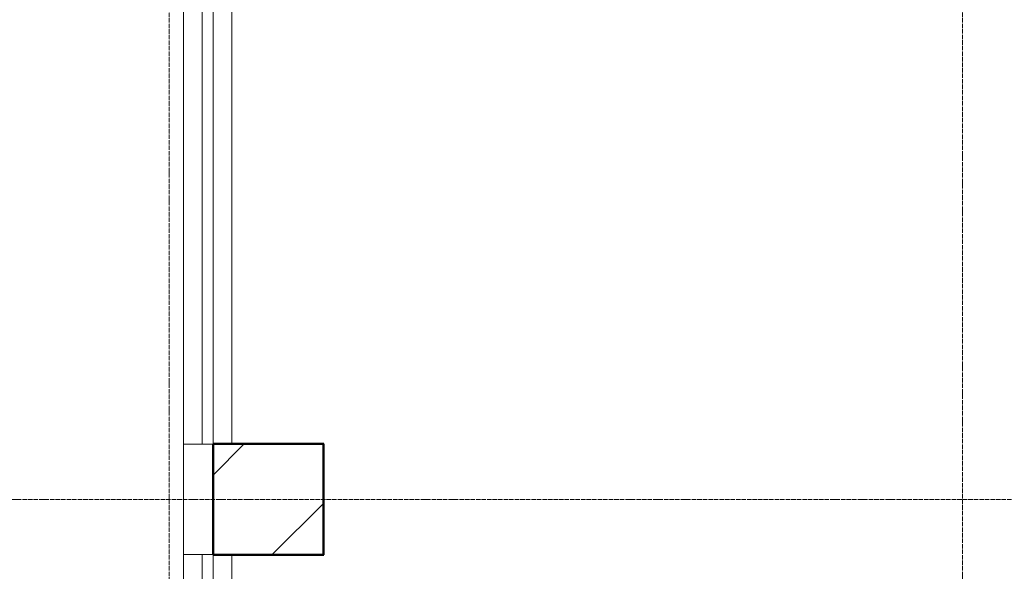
# Model space of a CAD drawing. Header units: millimetres. Extents: x -415896 to 1265883, y -383017 to -57457.
# Tile 44 of 95: x 48316 to 52784, y -318742 to -316241. Entities that reach past the tile are written whole.
import ezdxf

# ---------------------------------------------------------------- set-up
doc = ezdxf.new("R2010")
doc.units = ezdxf.units.MM
doc.linetypes.add('Линия сетки', pattern=[25, 20, -2.5, 0, -2.5])
for name, color, linetype, lineweight in [('A-000-M_MASS', 7, 'Continuous', 18), ('A-200-M_WALL_INT', 7, 'Continuous', 18), ('S-280-M_COLUMN', 7, 'Continuous', 18), ('Z-030-M_GRID', 7, 'Continuous', 9)]:
    doc.layers.add(name, color=color, linetype=linetype, lineweight=lineweight)

# ---------------------------------------------------------------- blocks, each defined once
blk = doc.blocks.new('CP_ДШ_Hanytex_TopJoint 24C_Половина - CP_ДШ_Hanytex_TopJoint 24C_Половина-3657771-B2_-11_400_')
at = {"layer": 'A-000-M_MASS', "color": 253, "true_color": 0xaaaaaa}
for p, q in [((0, -25), (0, 110)), ((500, 110), (0, 110)), ((500, 110), (500, -25))]:
    blk.add_line(p, q, dxfattribs=at)
blk = doc.blocks.new('CP_ДШ_Hanytex_TopJoint 24C - CP_ДШ_Hanytex_TopJoint 24C-3950285-B2_-11_400_')
at = {"layer": 'A-000-M_MASS', "color": 253, "true_color": 0xaaaaaa}
for p, q in [((2000, 110), (0, 110)), ((2000, 25), (0, 25)), ((0, 25), (0, -25)), ((0, -110), (0, 25)), ((2000, -25), (2000, 25)), ((2000, 25), (2000, -110)), ((0, -25), (2000, -25)), ((2000, -110), (0, -110))]:
    blk.add_line(p, q, dxfattribs=at)
blk = doc.blocks.new('CP_ДШ_Hanytex_TopJoint 24C - CP_ДШ_Hanytex_TopJoint 24C-V124-B2_-11_400_')
at = {"layer": 'A-000-M_MASS', "color": 253, "true_color": 0xaaaaaa}
for p, q in [((519.6, 110), (0, 110)), ((2900, 110), (2379.7, 110)), ((522.1, 25), (0, 25)), ((0, 25), (0, -25)), ((0, -110), (0, 25)), ((2900, 25), (2377.1, 25)), ((2900, -25), (2900, 25)), ((2900, 25), (2900, -25)), ((0, -25), (525.6, -25)), ((2373.6, -25), (2900, -25)), ((535.9, -110), (0, -110)), ((2900, -110), (2363.3, -110))]:
    blk.add_line(p, q, dxfattribs=at)
blk = doc.blocks.new('135_SLK_GD_AR_rvt-1-B2_-11_400_')
at = {"layer": 'A-200-M_WALL_INT', "color": 253, "lineweight": 40, "true_color": 0xaaaaaa}
for p, q in [((57750, 43552), (57748, 43552)), ((57748, 43552), (57748, 43048)), ((58252, 43552), (57750, 43552)), ((58252, 43550), (58252, 43552)), ((58252, 43048), (58252, 43550)), ((57748, 43048), (57750, 43048)), ((57750, 43048), (58250, 43048)), ((58250, 43048), (58252, 43048))]:
    blk.add_line(p, q, dxfattribs=at)
at = {"layer": 'A-000-M_MASS', "color": 253, "lineweight": 18, "true_color": 0xaaaaaa}
for name, p, rotation in [('CP_ДШ_Hanytex_TopJoint 24C - CP_ДШ_Hanytex_TopJoint 24C-3950285-B2_-11_400_', (57725, 45550), 269.9999999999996), ('CP_ДШ_Hanytex_TopJoint 24C_Половина - CP_ДШ_Hanytex_TopJoint 24C_Половина-3657771-B2_-11_400_', (57725, 43050), 89.9999999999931), ('CP_ДШ_Hanytex_TopJoint 24C - CP_ДШ_Hanytex_TopJoint 24C-V124-B2_-11_400_', (57725, 43050), 269.9999999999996)]:
    blk.add_blockref(name, p, dxfattribs=dict(at, rotation=rotation))
blk = doc.blocks.new('Бетон-Прямоугольная-Колонна - CLM_Подземные этажи_В50-500х500-V289-B2_-11_400_')
at = {"layer": 'S-280-M_COLUMN', "lineweight": 9, "true_color": 0xaaaaaa}
h = blk.add_hatch(dxfattribs=at)
h.set_pattern_fill('FP_169', color=253, style=0, pattern_type=2)
h.set_pattern_definition([(45, (-58000, -43300), (-628.618, 628.618), []), (45, (-57371.4, -43300), (-628.618, 628.618), [1111.25, -222.25, 6.706, -215.544])])
h.paths.add_polyline_path([(250, -250), (250, 250), (-250, 250), (-250, -250)])
at = {"layer": 'S-280-M_COLUMN', "color": 253, "lineweight": 40, "true_color": 0xaaaaaa}
for p, q in [((250, 250), (-250, 250)), ((-250, 250), (-250, -250)), ((250, -250), (250, 250)), ((-250, -250), (250, -250))]:
    blk.add_line(p, q, dxfattribs=at)
blk = doc.blocks.new('135_SLK_K1-2-3_KR_rvt-1-B2_-11_400_')
at = {"layer": 'S-280-M_COLUMN', "color": 253, "lineweight": 18, "true_color": 0xaaaaaa}
blk.add_blockref('Бетон-Прямоугольная-Колонна - CLM_Подземные этажи_В50-500х500-V289-B2_-11_400_', (58000, 43300), dxfattribs=at)
blk = doc.blocks.new('-2 этаж')
at = {"layer": 'Z-030-M_GRID', "color": 253, "linetype": 'Линия сетки', "true_color": 0xaaaaaa}
for p, q in [((316642.3, -369624.9), (316642.3, -260673.9)), ((320242.3, -369624.6), (320242.3, -260673.7)), ((415041.3, -306627.3), (255411.5, -306627.3))]:
    blk.add_line(p, q, dxfattribs=at)
at = {"lineweight": 5}
for name in ['135_SLK_GD_AR_rvt-1-B2_-11_400_', '135_SLK_K1-2-3_KR_rvt-1-B2_-11_400_']:
    blk.add_blockref(name, (259092.3, -349927.3), dxfattribs=at)

msp = doc.modelspace()

# ---------------------------------------------------------------- block references
at = {"color": 0}
msp.add_blockref('-2 этаж', (-267647.8, -11788.6), dxfattribs=at)

doc.saveas('drawing.dxf')
